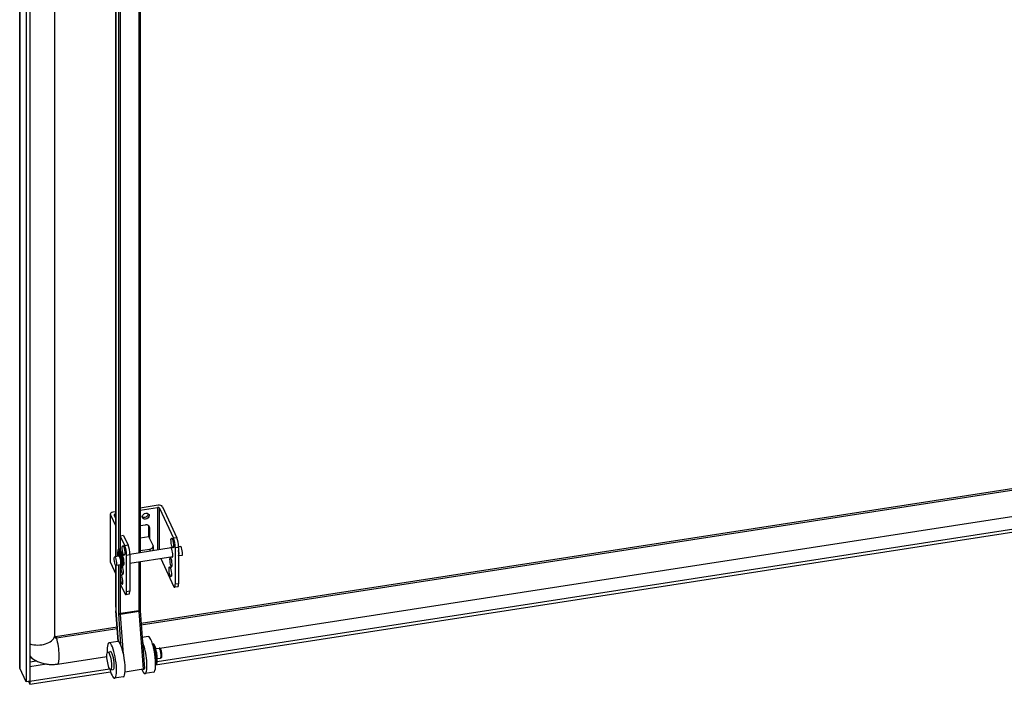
# Model space of a CAD drawing. Extents: x 784 to 1207, y 24 to 294.
# Tile 165 of 217: x 1104 to 1127, y 112 to 127. Entities that reach past the tile are written whole.
import ezdxf

# ---------------------------------------------------------------- set-up
doc = ezdxf.new("R2010")
doc.units = 0
doc.header["$LTSCALE"] = 4
doc.header["$MEASUREMENT"] = 0
doc.layers.get('0').update_dxf_attribs({"linetype": 'CONTINUOUS'})

msp = doc.modelspace()

# ---------------------------------------------------------------- linework, layer by layer
for p, q in [((1103.807, 112.035), (1103.807, 167.241)), ((1103.812, 167.226), (1103.812, 112)), ((1103.958, 166.912), (1103.958, 111.686)), ((1104.042, 166.925), (1104.042, 111.698)), ((1106.034, 139.105), (1106.034, 114.587)), ((1106.035, 114.587), (1106.035, 139.099)), ((1106.095, 138.97), (1106.095, 114.757)), ((1106.146, 115.061), (1106.146, 138.953)), ((1104.612, 138.775), (1104.612, 112.735)), ((1104.612, 138.775), (1104.612, 112.736)), ((1106.569, 138.449), (1106.569, 114.67)), ((1106.6, 138.469), (1106.6, 114.674)), ((1106.622, 113.041), (1130.275, 116.701)), ((1106.625, 113.004), (1130.296, 116.666)), ((1106.958, 112.078), (1132.047, 115.96)), ((1106.995, 112.155), (1132.047, 116.03)), ((1107.057, 112.464), (1130.318, 116.062)), ((1107.015, 115.775), (1106.6, 115.711)), ((1107.117, 115.741), (1107.451, 115.022)), ((1105.907, 115.567), (1105.907, 114.46)), ((1105.91, 115.554), (1106.034, 115.287)), ((1105.91, 114.447), (1105.91, 115.554)), ((1106.034, 115.623), (1105.969, 115.613)), ((1105.996, 115.545), (1106.034, 115.464)), ((1106.025, 115.575), (1106.034, 115.576)), ((1106.025, 115.482), (1106.025, 115.575)), ((1106.6, 115.664), (1106.999, 115.726)), ((1106.999, 115.726), (1106.999, 114.736)), ((1107.05, 114.744), (1107.05, 115.708)), ((1107.05, 115.708), (1107.374, 115.01)), ((1106.6, 115.303), (1106.721, 115.322)), ((1106.798, 115.299), (1106.818, 115.255)), ((1106.798, 115.048), (1106.798, 115.299)), ((1106.139, 115.06), (1106.243, 114.835)), ((1106.139, 115.06), (1106.139, 114.747)), ((1106.216, 115.071), (1106.146, 115.061)), ((1106.216, 115.071), (1106.32, 114.847)), ((1106.6, 115.017), (1106.798, 115.048)), ((1106.798, 115.048), (1106.818, 115.003)), ((1106.818, 115.255), (1106.818, 115.003)), ((1106.32, 114.847), (1106.243, 114.835)), ((1106.818, 115.003), (1106.898, 114.832)), ((1106.901, 114.817), (1106.901, 114.753)), ((1107.451, 115.022), (1107.374, 115.01)), ((1107.538, 114.82), (1107.491, 114.812)), ((1106.111, 114.599), (1106.009, 114.583)), ((1106.082, 114.643), (1106.103, 114.646)), ((1106.089, 114.609), (1106.11, 114.613)), ((1106.101, 114.597), (1106.089, 114.609)), ((1106.119, 114.761), (1106.098, 114.758)), ((1106.11, 114.613), (1106.124, 114.598)), ((1106.115, 114.691), (1106.121, 114.618)), ((1106.122, 114.591), (1106.126, 114.592)), ((1106.123, 114.59), (1106.126, 114.59)), ((1106.142, 114.574), (1106.148, 114.618)), ((1106.148, 114.618), (1106.153, 114.619)), ((1106.191, 114.611), (1106.187, 114.611)), ((1106.284, 114.621), (1106.36, 114.632)), ((1106.284, 113.769), (1106.284, 114.621)), ((1107.322, 114.786), (1106.36, 114.637)), ((1106.36, 114.632), (1106.36, 113.781)), ((1106.6, 114.726), (1106.826, 114.761)), ((1106.826, 114.761), (1106.826, 114.709)), ((1107.415, 114.796), (1107.491, 114.807)), ((1107.415, 113.944), (1107.415, 114.796)), ((1107.491, 114.807), (1107.491, 113.955)), ((1107.57, 114.614), (1107.491, 114.602)), ((1105.91, 114.447), (1106.034, 114.18)), ((1106.034, 114.381), (1106.034, 113.42)), ((1106.035, 113.413), (1106.035, 114.38)), ((1106.143, 114.393), (1106.041, 114.377)), ((1106.095, 114.386), (1106.095, 113.285)), ((1106.139, 114.393), (1106.139, 114.151)), ((1106.161, 114.573), (1106.14, 114.57)), ((1106.142, 114.574), (1106.163, 114.578)), ((1106.151, 114.405), (1106.153, 114.406)), ((1106.151, 114.405), (1106.157, 114.321)), ((1106.162, 114.466), (1106.179, 114.469)), ((1106.174, 114.425), (1106.162, 114.466)), ((1106.163, 114.58), (1106.163, 114.578)), ((1106.174, 114.425), (1106.182, 114.426)), ((1106.223, 114.406), (1106.21, 114.404)), ((1107.354, 114.581), (1106.36, 114.427)), ((1106.569, 114.459), (1106.569, 113.333)), ((1106.6, 114.464), (1106.6, 113.356)), ((1107.08, 114.538), (1107.374, 113.903)), ((1106.146, 114.152), (1106.166, 114.156)), ((1106.146, 114.089), (1106.146, 114.152)), ((1106.186, 114.322), (1106.165, 114.319)), ((1106.139, 114.09), (1106.139, 113.953)), ((1106.139, 113.953), (1106.243, 113.728)), ((1106.185, 114.096), (1106.146, 114.089)), ((1106.146, 113.268), (1106.146, 113.939)), ((1107.491, 113.955), (1107.415, 113.944)), ((1106.344, 113.713), (1106.267, 113.701)), ((1106.36, 113.781), (1106.284, 113.769)), ((1107.475, 113.888), (1107.398, 113.876)), ((1106.037, 113.335), (1106.088, 112.621)), ((1106.089, 112.621), (1106.038, 113.331)), ((1106.096, 113.256), (1106.147, 112.546)), ((1106.569, 113.333), (1106.146, 113.268)), ((1106.57, 113.314), (1106.147, 113.248)), ((1106.213, 112.329), (1106.147, 113.248)), ((1106.57, 113.314), (1106.666, 111.974)), ((1106.601, 113.33), (1106.697, 111.99)), ((1104.64, 112.735), (1106.064, 112.955)), ((1104.662, 112.7), (1106.067, 112.918)), ((1106.081, 112.622), (1105.88, 112.59)), ((1106.786, 112.731), (1106.646, 112.709)), ((1106.886, 112.562), (1106.901, 112.564)), ((1105.851, 112.375), (1105.912, 112.385)), ((1106.919, 112.432), (1106.924, 112.433)), ((1106.961, 112.455), (1107.038, 112.467)), ((1104.042, 112.146), (1104.195, 112.169)), ((1104.429, 112.095), (1104.042, 112.035)), ((1104.684, 112.097), (1105.829, 112.274)), ((1106.95, 112.232), (1106.955, 112.233)), ((1106.958, 112.098), (1106.972, 112.101)), ((1106.997, 112.223), (1107.074, 112.235)), ((1103.958, 111.686), (1103.812, 112)), ((1104.043, 111.698), (1105.891, 111.984)), ((1104.043, 111.627), (1105.914, 111.917)), ((1105.915, 111.963), (1105.975, 111.973)), ((1106.666, 111.974), (1106.25, 111.909)), ((1106.914, 111.907), (1106.712, 111.876)), ((1104.042, 111.698), (1103.958, 111.686)), ((1104.012, 111.694), (1104.043, 111.627)), ((1104.042, 111.699), (1104.043, 111.698)), ((1104.043, 111.698), (1104.043, 111.627)), ((1106.209, 111.798), (1106.007, 111.767))]:
    msp.add_line(p, q)
for centre, major_axis, ratio, start_param, end_param in [((1107.037, 115.729), (0.0833, 0), 0.57735, 0.261799, 1.832596), ((1105.99, 115.567), (-0.0833, 0), 0.57735, 4.974188, 6.544985), ((1106.036, 115.552), (-0.0417, 0), 0.57735, 4.974188, 6.544985), ((1106.709, 115.566), (-0.0756, -0.0351), 0.788675, 0.379316, 2.762276), ((1107.01, 115.702), (0.0417, 0), 0.57735, 0.261799, 1.832596), ((1106.721, 115.239), (0.0915, 0.0424), 0.788675, 5.932306, 7.503102), ((1106.7, 115.284), (0.0915, 0.0424), 0.788675, 5.932306, 5.972175), ((1106.135, 115.084), (-0.0417, 0), 0.57735, 1.670868, 1.832596), ((1106.243, 114.708), (0.024, -0.154), 0.211325, 0.938882, 2.509678), ((1106.32, 114.72), (-0.024, 0.154), 0.211325, 4.080475, 5.651271), ((1106.8, 114.817), (0.101, 0), 0.57735, 4.974188, 6.544985), ((1107.374, 114.883), (0.024, -0.154), 0.211325, 0.938882, 2.509678), ((1107.451, 114.894), (-0.024, 0.154), 0.211325, 4.080475, 5.651271), ((1107.554, 114.717), (-0.016, 0.103), 0.211325, 3.141593, 6.283185), ((1106.132, 114.538), (-0.034, 0.219), 0.211325, 2.976759, 7.567098), ((1106.087, 114.629), (0.0032, -0.0206), 0.211325, 3.955907, 6.000337), ((1106.139, 114.498), (-0.034, 0.219), 0.211325, 6.241751, 7.0975), ((1106.108, 114.633), (0.0032, -0.0206), 0.211325, 3.955907, 6.000337), ((1106.159, 114.501), (-0.034, 0.219), 0.211325, 0.335324, 0.814314), ((1106.11, 114.696), (-0.0032, 0.0206), 0.211325, 4.429541, 6.241751), ((1106.127, 114.496), (0.016, -0.103), 0.211325, 0, 3.141593), ((1106.152, 114.542), (-0.034, 0.219), 0.211325, 3.141593, 6.283185), ((1106.132, 114.608), (0.0064, -0.0412), 0.211325, 4.429541, 5.131948), ((1106.139, 114.498), (-0.0143, 0.0922), 0.211325, 5.570696, 6.18697), ((1106.153, 114.602), (-0.0032, 0.0206), 0.211325, 5.060791, 6.873001), ((1106.125, 114.528), (0.034, -0.219), 0.211325, 1.06345, 1.919198), ((1106.197, 114.507), (-0.018, 0.114), 0.211325, 2.952406, 6.026632), ((1106.8, 114.753), (0.101, 0), 0.57735, 5.640082, 6.283185), ((1107.328, 114.682), (-0.018, 0.114), 0.211325, 2.695989, 6.728789), ((1107.474, 114.704), (0.016, -0.103), 0.211325, 0.081911, 1.795853), ((1107.474, 114.704), (0.0143, -0.0922), 0.211325, 0.185332, 1.692432), ((1105.99, 114.46), (-0.0833, 0), 0.57735, 0, 0.261799), ((1106.132, 114.608), (0.0064, -0.0412), 0.211325, 0.342532, 0.589816), ((1106.181, 114.284), (0.018, -0.114), 0.211325, 3.733899, 8.242769), ((1106.139, 114.498), (0.0143, -0.0922), 0.211325, 0, 1.184995), ((1106.152, 114.611), (0.0064, -0.0412), 0.211325, 0.342532, 0.589816), ((1106.159, 114.501), (0.0143, -0.0922), 0.211325, 2.172363, 2.429103), ((1106.159, 114.501), (0.016, -0.103), 0.211325, 2.348025, 2.388553), ((1106.176, 114.437), (0.0032, -0.0206), 0.211325, 5.302205, 7.346635), ((1107.312, 114.459), (-0.018, 0.114), 0.211325, 0.172712, 6.110473), ((1106.167, 114.059), (-0.018, 0.114), 0.211325, 1.265971, 6.894978), ((1107.374, 114.031), (0.024, -0.154), 0.211325, 5.651271, 7.222067), ((1107.451, 114.043), (0.024, -0.154), 0.211325, 0, 0.938882), ((1106.243, 113.856), (0.024, -0.154), 0.211325, 5.651271, 7.222067), ((1106.32, 113.868), (0.024, -0.154), 0.211325, 0, 0.938882), ((1106.075, 113.42), (-0.0417, 0), 0.57735, 0, 0.261799), ((1106.127, 113.215), (-0.054, 0.352), 0.211325, 0.938882, 1.200681), ((1106.078, 113.338), (-0.0416, -0.003), 0.353553, 0, 0.227883), ((1106.135, 113.291), (-0.0417, 0), 0.57735, 0.261799, 1.832596), ((1106.127, 113.215), (0.019, -0.124), 0.211325, 4.080475, 4.342274), ((1106.136, 113.262), (-0.0416, -0.003), 0.353553, 0.227883, 1.798679), ((1106.167, 113.221), (-0.0127, 0.0824), 0.211325, 0.938882, 1.200681), ((1106.558, 113.356), (0.0417, 0), 0.57735, 4.974188, 6.283185), ((1106.591, 113.287), (0.0127, -0.0824), 0.211325, 4.080475, 4.342274), ((1106.56, 113.328), (0.0416, 0.003), 0.353553, 4.940272, 6.283185), ((1104.221, 112.764), (0.394, 0), 0.57735, 4.241586, 6.155459), ((1104.517, 112.736), (0.0951, 0), 0.57735, 6.255725, 6.283185), ((1104.662, 112.743), (-0.0472, -0.0219), 0.788675, 5.932306, 7.503102), ((1104.655, 112.641), (-0.0145, 0.094), 0.211325, 5.362011, 6.283185), ((1104.623, 112.486), (0.06, -0.389), 0.211325, 0, 2.120153), ((1105.944, 112.179), (-0.064, 0.412), 0.211325, 2.049901, 7.374877), ((1106.145, 112.21), (-0.064, 0.412), 0.211325, 3.141593, 6.283185), ((1106.649, 112.288), (0.064, -0.412), 0.211325, 5.562992, 8.762062), ((1106.85, 112.319), (-0.064, 0.412), 0.211325, 3.141593, 6.283185), ((1106.92, 112.33), (0.036, -0.232), 0.211325, 0.031254, 3.110339), ((1106.936, 112.332), (0.036, -0.232), 0.211325, 0, 3.141593), ((1105.944, 112.179), (0.032, -0.206), 0.211325, 0, 3.141593), ((1106.92, 112.33), (-0.022, 0.142), 0.211325, 3.561182, 5.863596), ((1106.962, 112.336), (-0.018, 0.116), 0.211325, 4.380698, 5.04408), ((1107.056, 112.351), (-0.018, 0.116), 0.211325, 3.141593, 6.283185), ((1104.662, 112.743), (-0.709, -0.329), 0.788675, 0.255779, 0.554582), ((1106.656, 111.987), (0.0416, 0.003), 0.353553, 4.940272, 6.283185)]:
    msp.add_ellipse(centre, major_axis=major_axis, ratio=ratio, start_param=start_param, end_param=end_param)
for centre, major_axis, ratio in [((1106.73, 115.522), (-0.0756, -0.0351), 0.788675), ((1106.213, 114.727), (0.018, -0.114), 0.211325), ((1107.344, 114.902), (0.018, -0.114), 0.211325), ((1106.025, 114.48), (-0.016, 0.103), 0.211325), ((1107.298, 114.234), (0.018, -0.114), 0.211325), ((1105.883, 112.169), (-0.032, 0.206), 0.211325)]:
    msp.add_ellipse(centre, major_axis=major_axis, ratio=ratio)
for points, knots in [([(1106.139, 114.151), (1106.14, 114.151), (1106.14, 114.151), (1106.142, 114.152), (1106.144, 114.152), (1106.146, 114.152)], [0.42206973, 0.42206973, 0.42206973, 0.42206973, 0.42590684, 0.42590684, 0.44233549, 0.44233549, 0.44233549, 0.44233549]), ([(1106.146, 114.089), (1106.144, 114.089), (1106.142, 114.089), (1106.14, 114.09), (1106.14, 114.09), (1106.139, 114.09)], [0.14744516, 0.14744516, 0.14744516, 0.14744516, 0.16387381, 0.16387381, 0.16771092, 0.16771092, 0.16771092, 0.16771092]), ([(1106.034, 113.42), (1106.034, 113.414), (1106.034, 113.409), (1106.034, 113.398), (1106.034, 113.392), (1106.034, 113.381), (1106.035, 113.375), (1106.035, 113.364), (1106.035, 113.358), (1106.036, 113.346), (1106.036, 113.341), (1106.037, 113.335)], [1.5707963, 1.5707963, 1.5707963, 1.5707963, 1.6231562, 1.6231562, 1.6755161, 1.6755161, 1.727876, 1.727876, 1.7802358, 1.7802358, 1.8325957, 1.8325957, 1.8325957, 1.8325957]), ([(1106.6, 113.356), (1106.6, 113.355), (1106.6, 113.353), (1106.6, 113.35), (1106.6, 113.348), (1106.6, 113.345), (1106.6, 113.343), (1106.601, 113.34), (1106.601, 113.338), (1106.601, 113.334), (1106.601, 113.332), (1106.601, 113.33)], [1.5707963, 1.5707963, 1.5707963, 1.5707963, 1.6231562, 1.6231562, 1.6755161, 1.6755161, 1.727876, 1.727876, 1.7802358, 1.7802358, 1.8325957, 1.8325957, 1.8325957, 1.8325957]), ([(1104.612, 112.738), (1104.612, 112.738), (1104.613, 112.737), (1104.615, 112.736), (1104.618, 112.735), (1104.625, 112.734), (1104.628, 112.734), (1104.635, 112.734), (1104.638, 112.734), (1104.64, 112.735)], [0.8387446, 0.8387446, 0.8387446, 0.8387446, 0.9424778, 0.9424778, 1.2108191, 1.2108191, 1.431821, 1.431821, 1.5707963, 1.5707963, 1.5707963, 1.5707963]), ([(1106.953, 112.22), (1106.953, 112.22), (1106.953, 112.22), (1106.953, 112.221), (1106.953, 112.222), (1106.954, 112.226), (1106.955, 112.229), (1106.956, 112.239), (1106.956, 112.246), (1106.956, 112.263), (1106.956, 112.273), (1106.954, 112.296), (1106.953, 112.309), (1106.949, 112.335), (1106.947, 112.349), (1106.942, 112.374), (1106.939, 112.386), (1106.933, 112.408), (1106.93, 112.417), (1106.925, 112.432), (1106.922, 112.437), (1106.919, 112.443), (1106.918, 112.444), (1106.918, 112.444)], [2.422758, 2.422758, 2.422758, 2.422758, 2.436645, 2.436645, 2.567455, 2.567455, 2.747228, 2.747228, 2.981427, 2.981427, 3.255006, 3.255006, 3.548329, 3.548329, 3.848605, 3.848605, 4.147325, 4.147325, 4.434252, 4.434252, 4.689154, 4.689154, 4.859927, 4.859927, 4.859927, 4.859927]), ([(1107.074, 112.235), (1107.078, 112.236), (1107.081, 112.237), (1107.088, 112.241), (1107.09, 112.243), (1107.095, 112.248), (1107.097, 112.251), (1107.101, 112.26), (1107.102, 112.265), (1107.106, 112.281), (1107.106, 112.294), (1107.105, 112.319), (1107.105, 112.33), (1107.102, 112.352), (1107.1, 112.363), (1107.096, 112.384), (1107.094, 112.394), (1107.089, 112.414), (1107.086, 112.423), (1107.078, 112.44), (1107.075, 112.448), (1107.065, 112.458), (1107.063, 112.46), (1107.055, 112.465), (1107.05, 112.467), (1107.043, 112.467), (1107.04, 112.467), (1107.038, 112.467)], [2.070546, 2.070546, 2.070546, 2.070546, 2.150299, 2.150299, 2.239629, 2.239629, 2.363517, 2.363517, 2.610263, 2.610263, 3.111534, 3.111534, 3.466079, 3.466079, 3.80582, 3.80582, 4.145396, 4.145396, 4.497979, 4.497979, 4.911366, 4.911366, 5.040881, 5.040881, 5.166011, 5.166011, 5.212139, 5.212139, 5.212139, 5.212139]), ([(1104.196, 112.169), (1104.227, 112.153), (1104.259, 112.14), (1104.323, 112.118), (1104.356, 112.109), (1104.422, 112.096), (1104.455, 112.091), (1104.521, 112.086), (1104.554, 112.086), (1104.619, 112.088), (1104.651, 112.092), (1104.684, 112.097)], [0.9054613, 0.9054613, 0.9054613, 0.9054613, 1.0385283, 1.0385283, 1.1715953, 1.1715953, 1.3046623, 1.3046623, 1.4377293, 1.4377293, 1.5707963, 1.5707963, 1.5707963, 1.5707963])]:
    msp.add_open_spline(points, degree=3, knots=knots)
for points in [[(1104.042, 112.283), (1104.062, 112.262), (1104.083, 112.243), (1104.106, 112.225)], [(1103.812, 112), (1103.809, 112.012), (1103.807, 112.024), (1103.807, 112.035)]]:
    msp.add_open_spline(points, degree=3)

doc.saveas('drawing.dxf')
